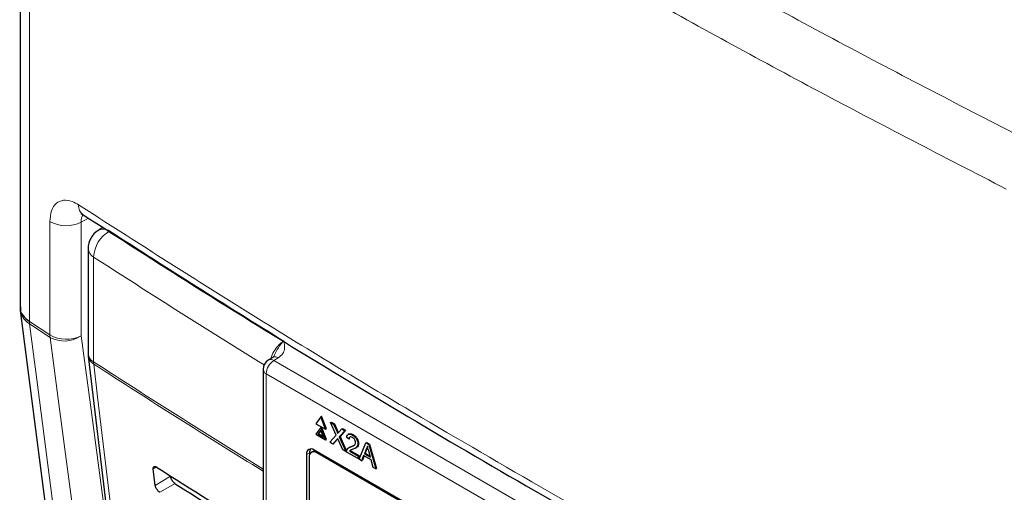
# Paper-space layout 'Blatt4' of a CAD drawing. Header units: millimetres. Extents: x 5 to 418, y 2 to 292.
# Tile 40 of 59: x 74 to 111, y 200 to 217. Entities that reach past the tile are written whole.
import ezdxf

# ---------------------------------------------------------------- set-up
doc = ezdxf.new("R2010")
doc.units = ezdxf.units.MM

psp = doc.layouts.new('Blatt4')

# ---------------------------------------------------------------- linework, layer by layer
at = {"color": 7, "linetype": 'Continuous', "lineweight": 25}
for p, q in [((74.264, 232.641), (74.264, 206.814)), ((77.332, 209.751), (77.152, 209.636)), ((76.783, 208.962), (76.783, 205.087)), ((74.277, 206.815), (74.284, 206.681)), ((76.79, 204.993), (79.339, 183.515)), ((83.61, 204.943), (83.449, 204.847)), ((83.254, 204.503), (83.254, 177.176)), ((85.388, 202.75), (85.208, 202.494)), ((85.388, 202.75), (85.416, 202.766)), ((85.567, 202.287), (85.388, 202.75)), ((85.596, 202.303), (85.416, 202.766)), ((85.755, 202.538), (85.783, 202.555)), ((85.962, 202.072), (85.755, 202.538)), ((85.755, 202.538), (85.865, 202.474)), ((85.783, 202.555), (85.893, 202.491)), ((85.208, 202.494), (85.567, 202.287)), ((85.388, 202.358), (85.208, 202.102)), ((85.388, 202.26), (85.282, 202.109)), ((85.394, 202.245), (85.31, 202.125)), ((85.388, 202.358), (85.416, 202.374)), ((85.567, 201.895), (85.388, 202.358)), ((85.494, 201.987), (85.388, 202.26)), ((85.596, 201.911), (85.416, 202.374)), ((85.567, 202.287), (85.596, 202.303)), ((85.865, 202.474), (85.893, 202.491)), ((85.865, 202.474), (85.979, 202.219)), ((85.893, 202.491), (86.007, 202.235)), ((86.055, 202.175), (86.168, 202.3)), ((86.28, 202.235), (86.073, 202.006)), ((86.308, 202.251), (86.101, 202.023)), ((86.168, 202.3), (86.196, 202.316)), ((86.168, 202.3), (86.28, 202.235)), ((86.196, 202.316), (86.308, 202.251)), ((86.28, 202.235), (86.308, 202.251)), ((85.208, 202.102), (85.567, 201.895)), ((85.282, 202.109), (85.31, 202.125)), ((85.282, 202.109), (85.494, 201.987)), ((85.31, 202.125), (85.478, 202.029)), ((85.567, 201.895), (85.596, 201.911)), ((85.721, 201.806), (85.962, 202.072)), ((85.833, 201.742), (85.721, 201.806)), ((85.987, 201.911), (85.833, 201.742)), ((86.015, 201.928), (85.861, 201.758)), ((86.022, 201.935), (86.015, 201.928)), ((86.203, 201.528), (86.044, 201.885)), ((86.073, 202.006), (86.101, 202.023)), ((86.073, 202.006), (86.313, 201.464)), ((86.101, 202.023), (86.342, 201.481)), ((86.435, 201.924), (86.351, 201.982)), ((86.434, 202.116), (86.402, 202.097)), ((86.435, 201.924), (86.463, 201.941)), ((86.56, 202.074), (86.588, 202.09)), ((87.062, 201.783), (87.091, 201.8)), ((87.091, 201.8), (87.194, 201.74)), ((84.976, 201.421), (84.976, 201.346)), ((85.13, 201.484), (85.045, 201.435)), ((99.427, 193.275), (85.144, 201.52)), ((85.833, 201.742), (85.861, 201.758)), ((86.313, 201.464), (86.203, 201.528)), ((86.313, 201.464), (86.342, 201.481)), ((86.768, 201.202), (86.343, 201.447)), ((86.461, 201.623), (86.429, 201.605)), ((86.45, 201.482), (86.478, 201.498)), ((86.45, 201.482), (86.768, 201.298)), ((86.497, 201.514), (86.478, 201.498)), ((86.478, 201.498), (86.796, 201.315)), ((86.501, 201.637), (86.53, 201.653)), ((86.53, 201.653), (86.624, 201.7)), ((86.664, 201.586), (86.696, 201.605)), ((86.76, 201.751), (86.788, 201.767)), ((86.804, 201.181), (87.062, 201.783)), ((87.07, 201.554), (87.003, 201.384)), ((87.098, 201.57), (87.031, 201.4)), ((87.062, 201.783), (87.166, 201.723)), ((87.07, 201.554), (87.098, 201.57)), ((87.225, 201.256), (87.162, 201.49)), ((87.166, 201.723), (87.194, 201.74)), ((87.166, 201.723), (87.424, 200.823)), ((87.194, 201.74), (87.453, 200.839)), ((84.861, 201.357), (84.861, 188.129)), ((84.962, 201.252), (84.962, 188.187)), ((99.387, 193.251), (85.245, 201.415)), ((86.768, 201.298), (86.796, 201.315)), ((86.768, 201.298), (86.768, 201.202)), ((86.768, 201.202), (86.796, 201.218)), ((86.796, 201.315), (86.796, 201.218)), ((86.902, 201.125), (86.804, 201.181)), ((86.976, 201.313), (86.902, 201.125)), ((86.902, 201.125), (86.93, 201.141)), ((86.993, 201.303), (86.93, 201.141)), ((87.253, 201.153), (86.976, 201.313)), ((87.003, 201.384), (87.031, 201.4)), ((87.003, 201.384), (87.225, 201.256)), ((87.031, 201.4), (87.215, 201.295)), ((87.327, 200.879), (87.253, 201.153)), ((79.268, 200.213), (79.194, 200.821)), ((87.424, 200.823), (87.327, 200.879)), ((87.424, 200.823), (87.453, 200.839))]:
    psp.add_line(p, q, dxfattribs=at)
at = {"color": 7, "linetype": 'Continuous', "lineweight": 18}
for p, q in [((74.611, 232.109), (74.611, 206.271)), ((75.369, 205.773), (75.369, 209.969)), ((76.801, 210.091), (76.525, 209.942)), ((76.525, 209.942), (76.525, 205.746)), ((76.986, 208.655), (76.986, 204.779)), ((74.611, 206.271), (75.369, 205.773)), ((74.611, 206.271), (74.611, 206.271)), ((74.617, 206.183), (74.616, 206.183)), ((75.375, 205.685), (74.617, 206.183)), ((83.815, 204.926), (83.654, 204.83)), ((83.654, 204.83), (101.483, 194.538)), ((101.2, 194.048), (83.371, 204.34)), ((83.371, 204.34), (83.371, 177.013)), ((85.979, 202.219), (86.007, 202.235)), ((85.987, 201.911), (86.015, 201.928)), ((84.976, 201.421), (84.861, 201.357)), ((85.245, 201.415), (85.285, 201.439)), ((79.314, 200.893), (79.194, 200.821)), ((79.83, 200.549), (79.268, 200.213)), ((80.005, 200.277), (79.433, 199.958))]:
    psp.add_line(p, q, dxfattribs=at)
at = {"color": 7, "linetype": 'Continuous', "lineweight": 25, "flags": 128}
for points in [[(74.272, 206.682), (74.792, 202.659), (77.047, 185.216)], [(83.621, 204.949), (83.612, 204.944), (83.61, 204.943)], [(85.177, 201.501), (85.172, 201.5), (85.13, 201.484)]]:
    psp.add_lwpolyline(points, dxfattribs=at)
at = {"color": 7, "linetype": 'Continuous', "lineweight": 18, "flags": 128}
for points in [[(74.617, 206.183), (74.883, 204.123), (75.97, 195.717), (76.682, 190.208), (76.689, 190.152), (77.389, 184.734)], [(78.239, 184.175), (78.083, 185.344), (77.442, 190.161), (76.405, 197.944), (75.715, 203.13), (75.375, 205.685)], [(76.525, 205.746), (76.865, 203.191), (77.956, 194.999), (78.142, 193.6)], [(76.992, 204.695), (77.135, 203.492), (77.706, 198.679), (79.541, 183.218)]]:
    psp.add_lwpolyline(points, dxfattribs=at)
at = {"color": 7, "linetype": 'Continuous', "lineweight": 18}
for centre, radius, start, end in [((76.845, 210.549), 0.414, 175.3018, 233.2173), ((75.972, 211.029), 1.219, 240.3614, 296.9756), ((78.157, 208.593), 1.173, 119.3062, 176.9738), ((77.35, 209.26), 0.425, 56.78, 117.8539), ((268.405, 504.493), 351.234, 237.09217, 238.3344), ((77.167, 208.995), 0.384, 184.8044, 242.0683), ((268.144, 504.05), 351.852, 237.0921, 238.30656), ((75.253, 206.269), 0.641, 179.8699, 187.7492), ((75.249, 206.266), 0.638, 179.5967, 187.4878), ((75.972, 206.832), 1.219, 240.3614, 296.9756), ((76.012, 205.771), 0.643, 179.8697, 187.7325), ((75.901, 206.64), 1.091, 241.1706, 304.9104), ((77.167, 205.119), 0.384, 184.8044, 242.0683), ((77.204, 205.058), 0.42, 188.9521, 239.663), ((268.131, 500.154), 351.827, 237.09208, 238.29968), ((77.635, 204.778), 0.649, 179.8815, 187.3103), ((83.985, 204.312), 0.615, 122.6055, 177.3945), ((83.538, 204.671), 0.197, 53.829, 116.8599), ((83.696, 204.751), 0.212, 55.8104, 110.7239), ((268.131, 500.062), 351.817, 237.09207, 238.2987), ((83.451, 204.521), 0.198, 185.0787, 246.2415)]:
    psp.add_arc(centre, radius, start, end, dxfattribs=at)
at = {"color": 7, "linetype": 'Continuous', "lineweight": 25}
for centre, radius, start, end in [((77.583, 208.962), 0.8, 122.6657, 180), ((77.583, 205.087), 0.8, 180, 186.7694), ((83.654, 204.503), 0.4, 120.8709, 180), ((85.033, 201.385), 0.175, 50.7967, 189.214), ((85.134, 201.28), 0.175, 50.7967, 189.214), ((85.217, 201.432), 0.241, 148.329, 182.5975)]:
    psp.add_arc(centre, radius, start, end, dxfattribs=at)
for centre, major_axis, ratio, start_param, end_param in [((376.157, 361.79), (400.469, 6.162), 0.587275, 3.868493, 3.88285), ((374.839, 348.655), (397.637, -5.907), 0.567125, 3.885601, 3.897521)]:
    psp.add_ellipse(centre, major_axis=major_axis, ratio=ratio, start_param=start_param, end_param=end_param, dxfattribs=at)
at = {"color": 7, "linetype": 'Continuous', "lineweight": 18}
for points, knots in [([(75.647, 233.774), (78.72, 231.785), (83.86, 228.458), (91.37, 223.961), (97.974, 220.177), (104.724, 216.481), (109.346, 214.098), (111.658, 212.906)], [0, 0, 0, 0, 0.271012, 0.453209, 0.635506, 0.817703, 1, 1, 1, 1]), ([(110.749, 211.167), (108.43, 212.362), (103.791, 214.754), (97.019, 218.463), (90.391, 222.26), (82.855, 226.773), (77.695, 230.112), (74.611, 232.109)], [0, 0, 0, 0, 0.182198, 0.364496, 0.546692, 0.728987, 1, 1, 1, 1]), ([(75.369, 209.969), (75.381, 210.108), (75.404, 210.387), (75.587, 210.659), (75.857, 210.778), (76.156, 210.74), (76.353, 210.628), (76.432, 210.583)], [0, 0, 0, 0, 0.214377, 0.428836, 0.643617, 0.858733, 1, 1, 1, 1]), ([(76.432, 210.583), (78.508, 209.254), (82.661, 206.596), (90.245, 202.021), (99.212, 196.873), (106.278, 193.167), (109.813, 191.313)], [0, 0, 0, 0, 0.1970476, 0.3942021, 0.6969067, 1, 1, 1, 1]), ([(76.589, 210.202), (76.575, 210.182), (76.531, 210.121), (76.527, 210.014), (76.525, 209.942)], [0, 0, 0, 0, 0.333578, 1, 1, 1, 1]), ([(74.616, 206.183), (74.521, 206.259), (74.342, 206.404), (74.3, 206.592), (74.28, 206.681)], [0, 0, 0, 0, 0.527862, 1, 1, 1, 1]), ([(83.542, 204.903), (83.557, 204.948), (83.599, 205.077), (83.725, 205.276), (83.878, 205.449), (83.98, 205.52), (84.021, 205.548)], [0, 0, 0, 0, 0.172263, 0.482953, 0.794087, 1, 1, 1, 1]), ([(83.648, 204.972), (83.677, 205.035), (83.755, 205.203), (83.881, 205.405), (83.983, 205.513), (84.02, 205.547), (84.021, 205.548)], [0, 0, 0, 0, 0.275597, 0.733887, 0.995268, 1, 1, 1, 1]), ([(84.021, 205.548), (84.021, 205.547), (84.04, 205.455), (84.069, 205.297), (84.008, 205.076), (83.877, 204.974), (83.815, 204.926)], [0, 0, 0, 0, 0.002736, 0.425621, 0.729567, 1, 1, 1, 1])]:
    psp.add_open_spline(points, degree=3, knots=knots, dxfattribs=at)
at = {"color": 7, "linetype": 'Continuous', "lineweight": 25}
for points, knots in [([(76.519, 210.26), (76.517, 210.261), (76.511, 210.264), (76.565, 210.234), (76.596, 210.217)], [0, 0, 0, 0, 0.412259, 1, 1, 1, 1]), ([(76.598, 210.22), (77.955, 209.347), (80.892, 207.455), (85.522, 204.6), (90.466, 201.646), (95.505, 198.741), (100.634, 195.887), (105.457, 193.287), (108.606, 191.662), (109.984, 190.951)], [0, 0, 0, 0, 0.129176, 0.279748, 0.430402, 0.581177, 0.731953, 0.88267, 1, 1, 1, 1]), ([(74.273, 206.813), (74.27, 206.801), (74.245, 206.696), (74.344, 206.495), (74.522, 206.346), (74.611, 206.271)], [0, 0, 0, 0, 0.06372, 0.531733, 1, 1, 1, 1]), ([(83.646, 204.973), (83.648, 204.972), (83.65, 204.97), (83.602, 204.937), (83.575, 204.925), (83.572, 204.924)], [0, 0, 0, 0, 0.642595, 0.959002, 1, 1, 1, 1]), ([(85.979, 202.219), (85.986, 202.202), (85.996, 202.178), (86.009, 202.147), (86.011, 202.134), (86.012, 202.128)], [0, 0, 0, 0, 0.561277, 0.781763, 1, 1, 1, 1]), ([(86.007, 202.235), (86.014, 202.218), (86.024, 202.194), (86.035, 202.168), (86.037, 202.159), (86.038, 202.156)], [0, 0, 0, 0, 0.646868, 0.900977, 1, 1, 1, 1]), ([(86.012, 202.128), (86.02, 202.136), (86.034, 202.152), (86.049, 202.168), (86.055, 202.175)], [0, 0, 0, 0, 0.56, 1, 1, 1, 1]), ([(86.018, 201.945), (86.012, 201.939), (86.002, 201.928), (85.991, 201.916), (85.987, 201.911)], [0, 0, 0, 0, 0.5600016, 1, 1, 1, 1]), ([(86.044, 201.885), (86.039, 201.896), (86.03, 201.916), (86.022, 201.937), (86.018, 201.945)], [0, 0, 0, 0, 0.56, 1, 1, 1, 1]), ([(86.351, 201.982), (86.356, 202.013), (86.366, 202.074), (86.421, 202.115), (86.491, 202.109), (86.537, 202.085), (86.56, 202.074)], [0, 0, 0, 0, 0.280235, 0.558893, 0.779132, 1, 1, 1, 1]), ([(86.558, 201.988), (86.54, 201.997), (86.504, 202.014), (86.461, 202.006), (86.438, 201.971), (86.436, 201.94), (86.435, 201.924)], [0, 0, 0, 0, 0.28041, 0.559489, 0.779375, 1, 1, 1, 1]), ([(86.437, 202.109), (86.444, 202.115), (86.464, 202.134), (86.52, 202.124), (86.565, 202.101), (86.588, 202.09)], [0, 0, 0, 0, 0.185653, 0.592247, 1, 1, 1, 1]), ([(86.501, 201.637), (86.543, 201.654), (86.601, 201.678), (86.665, 201.73), (86.673, 201.775), (86.676, 201.798)], [0, 0, 0, 0, 0.561313, 0.781386, 1, 1, 1, 1]), ([(86.676, 201.798), (86.674, 201.818), (86.67, 201.859), (86.636, 201.919), (86.597, 201.963), (86.571, 201.979), (86.558, 201.988)], [0, 0, 0, 0, 0.27908, 0.558612, 0.779043, 1, 1, 1, 1]), ([(86.56, 202.074), (86.588, 202.055), (86.645, 202.018), (86.712, 201.926), (86.754, 201.831), (86.758, 201.777), (86.76, 201.751)], [0, 0, 0, 0, 0.280482, 0.559644, 0.779749, 1, 1, 1, 1]), ([(86.588, 202.09), (86.616, 202.071), (86.673, 202.034), (86.741, 201.943), (86.782, 201.847), (86.786, 201.794), (86.788, 201.767)], [0, 0, 0, 0, 0.280482, 0.559644, 0.779749, 1, 1, 1, 1]), ([(86.343, 201.447), (86.343, 201.46), (86.343, 201.483), (86.349, 201.501), (86.351, 201.509)], [0, 0, 0, 0, 0.559956, 1, 1, 1, 1]), ([(86.351, 201.509), (86.363, 201.532), (86.381, 201.57), (86.422, 201.602), (86.46, 201.622), (86.488, 201.632), (86.501, 201.637)], [0, 0, 0, 0, 0.339411, 0.559525, 0.779752, 1, 1, 1, 1]), ([(86.579, 201.547), (86.564, 201.541), (86.538, 201.531), (86.503, 201.517), (86.474, 201.504), (86.458, 201.489), (86.45, 201.482)], [0, 0, 0, 0, 0.340038, 0.560063, 0.78009, 1, 1, 1, 1]), ([(86.461, 201.622), (86.47, 201.628), (86.492, 201.64), (86.516, 201.648), (86.53, 201.653)], [0, 0, 0, 0, 0.421829, 1, 1, 1, 1]), ([(86.76, 201.751), (86.755, 201.717), (86.747, 201.65), (86.677, 201.587), (86.616, 201.562), (86.579, 201.547)], [0, 0, 0, 0, 0.278741, 0.558834, 1, 1, 1, 1]), ([(86.788, 201.767), (86.784, 201.734), (86.774, 201.668), (86.731, 201.624), (86.702, 201.61), (86.695, 201.607)], [0, 0, 0, 0, 0.43566, 0.873431, 1, 1, 1, 1]), ([(87.114, 201.667), (87.108, 201.643), (87.097, 201.602), (87.078, 201.568), (87.07, 201.554)], [0, 0, 0, 0, 0.559915, 1, 1, 1, 1]), ([(87.125, 201.627), (87.124, 201.623), (87.117, 201.602), (87.107, 201.584), (87.098, 201.57)], [0, 0, 0, 0, 0.174052, 1, 1, 1, 1]), ([(87.162, 201.49), (87.153, 201.523), (87.137, 201.582), (87.121, 201.641), (87.114, 201.667)], [0, 0, 0, 0, 0.560002, 1, 1, 1, 1]), ([(79.194, 200.821), (79.193, 200.828), (79.191, 200.853), (79.198, 200.888), (79.222, 200.914), (79.259, 200.918), (79.293, 200.906), (79.313, 200.894), (79.316, 200.892)], [0, 0, 0, 0, 0.0850535, 0.3019905, 0.5196115, 0.7367694, 0.9522337, 1, 1, 1, 1]), ([(80.005, 200.277), (79.998, 200.282), (79.974, 200.298), (79.932, 200.339), (79.886, 200.401), (79.851, 200.468), (79.835, 200.518), (79.831, 200.543), (79.83, 200.549)], [0, 0, 0, 0, 0.090146, 0.302268, 0.513764, 0.725705, 0.93926, 1, 1, 1, 1]), ([(79.433, 199.958), (79.426, 199.962), (79.404, 199.977), (79.365, 200.014), (79.322, 200.072), (79.289, 200.135), (79.273, 200.182), (79.269, 200.207), (79.268, 200.213)], [0, 0, 0, 0, 0.0819832, 0.2941466, 0.5056511, 0.7175519, 0.931033, 1, 1, 1, 1])]:
    psp.add_open_spline(points, degree=3, knots=knots, dxfattribs=at)

doc.saveas('drawing.dxf')
